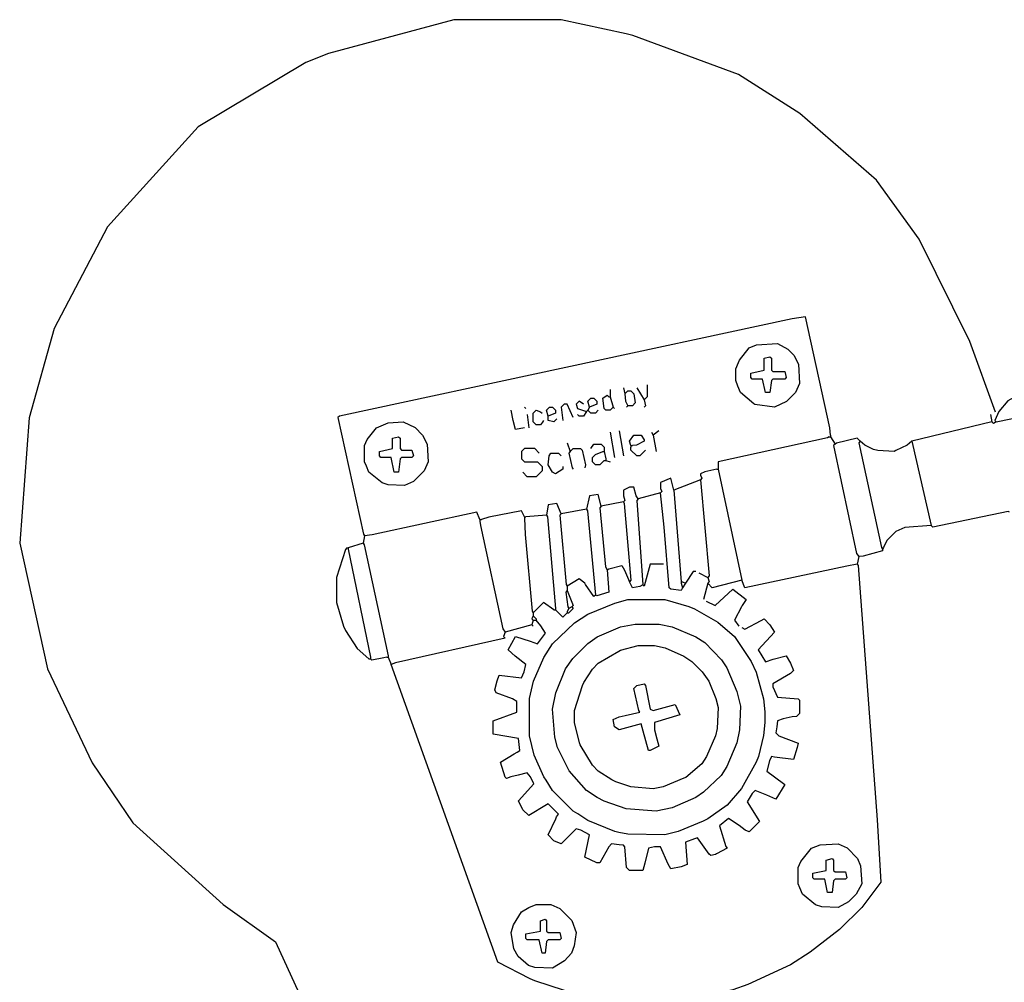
# Model space of a CAD drawing. Extents: x 49 to 882, y -9 to 1184.
# Tile 27 of 28: x 553 to 621, y 1091 to 1157. Entities that reach past the tile are written whole.
import ezdxf

# ---------------------------------------------------------------- set-up
doc = ezdxf.new("R2010")
doc.units = 0
doc.layers.get('0').update_dxf_attribs({"linetype": 'CONTINUOUS'})
doc.layers.add('HeadStock', color=7, linetype='CONTINUOUS')
doc.layers.add('Hrdware', color=7, linetype='CONTINUOUS')

# ---------------------------------------------------------------- blocks, each defined once
blk = doc.blocks.new('*G2')
at = {"linetype": 'CONTINUOUS'}
for p, q in [((593.69745, 1131.681051, -1), (593.69745, 1131.277098, -1)), ((594.606195, 1131.782039, -1), (594.707167, 1131.378086, -1)), ((595.51494, 1131.782039, -1), (596.019799, 1130.974133, -1)), ((593.596478, 1131.17611, -1), (593.69745, 1131.17611, -1)), ((593.69745, 1131.277098, -1), (593.69745, 1131.17611, -1)), ((593.69745, 1131.17611, -1), (593.899393, 1130.469192, -1)), ((587.84109, 1130.469192, -1), (587.942062, 1130.368203, -1)), ((592.182874, 1130.267215, -1), (592.081902, 1130.166227, -1)), ((592.283846, 1130.469192, -1), (592.182874, 1130.267215, -1)), ((593.899393, 1130.469192, -1), (594.000365, 1130.368203, -1)), ((594.90911, 1130.57018, -1), (594.808138, 1130.469192, -1)), ((588.043034, 1129.96425, -1), (588.144006, 1129.055356, -1)), ((619.647179, 1129.96425, -1), (619.748151, 1129.459309, -1)), ((619.748151, 1129.459309, -1), (614.295678, 1128.146461, -1)), ((593.69745, 1128.752391, -1), (594.000365, 1127.03559, -1)), ((594.30328, 1128.853379, -1), (594.606195, 1127.136579, -1)), ((596.524657, 1128.752391, -1), (596.625629, 1128.550414, -1)), ((597.029516, 1128.853379, -1), (596.625629, 1128.550414, -1)), ((596.625629, 1128.550414, -1), (596.827573, 1127.439543, -1)), ((608.641263, 1128.449426, -1), (608.742234, 1128.449426, -1)), ((608.742234, 1128.550414, -1), (608.742234, 1128.449426, -1)), ((608.742234, 1128.449426, -1), (609.045149, 1127.944485, -1)), ((590.76927, 1128.045473, -1), (590.971213, 1127.439543, -1)), ((595.111054, 1127.843496, -1), (595.212025, 1127.843496, -1)), ((595.111054, 1127.843496, -1), (595.111054, 1127.742508, -1)), ((614.295678, 1128.146461, -1), (615.608311, 1122.39013, -1)), ((593.192591, 1127.439543, -1), (593.293563, 1127.439543, -1)), ((593.293563, 1127.540532, -1), (593.293563, 1127.439543, -1)), ((593.293563, 1127.439543, -1), (593.394534, 1126.934602, -1)), ((593.394534, 1126.934602, -1), (593.394534, 1126.833614, -1)), ((593.293563, 1126.833614, -1), (593.394534, 1126.833614, -1)), ((593.394534, 1126.833614, -1), (593.69745, 1126.732625, -1)), ((600.967413, 1126.227684, -1), (601.068384, 1126.227684, -1)), ((601.068384, 1126.328672, -1), (601.068384, 1126.227684, -1)), ((601.068384, 1126.227684, -1), (602.683932, 1118.653563, -1)), ((599.856724, 1125.520766, -1), (598.039233, 1124.813848, -1)), ((597.130488, 1124.611872, -1), (595.615912, 1124.207919, -1)), ((598.039233, 1124.813848, -1), (598.544092, 1118.552575, -1)), ((594.606195, 1124.005942, -1), (593.091619, 1123.702977, -1)), ((587.84109, 1122.996059, -1), (587.942062, 1122.996059, -1)), ((587.84109, 1122.996059, -1), (587.84109, 1122.895071, -1)), ((589.355666, 1123.097048, -1), (587.942062, 1122.996059, -1)), ((592.081902, 1123.501001, -1), (590.365383, 1123.198036, -1)), ((584.811939, 1122.794083, -1), (584.912911, 1122.794083, -1)), ((584.811939, 1122.794083, -1), (584.811939, 1122.693094, -1)), ((576.936146, 1121.683212, -1), (576.835174, 1121.17827, -1)), ((575.724485, 1120.875306, -1), (575.825457, 1120.875306, -1)), ((576.835174, 1121.17827, -1), (575.825457, 1120.875306, -1)), ((575.825457, 1120.875306, -1), (575.825457, 1120.774317, -1)), ((575.825457, 1120.774317, -1), (577.340033, 1113.402173, -1)), ((610.660697, 1120.269376, -1), (610.559725, 1119.764434, -1)), ((599.755752, 1119.158505, -1), (600.361582, 1118.85554, -1)), ((590.76927, 1118.24961, -1), (590.76927, 1117.946646, -1)), ((598.544092, 1118.552575, -1), (598.645063, 1118.552575, -1)), ((598.544092, 1118.552575, -1), (598.544092, 1118.451587, -1)), ((598.544092, 1118.451587, -1), (598.645063, 1118.148622, -1)), ((598.645063, 1118.552575, -1), (598.847007, 1118.451587, -1)), ((598.847007, 1118.451587, -1), (598.645063, 1118.148622, -1)), ((600.361582, 1118.451587, -1), (600.058667, 1117.340716, -1)), ((591.072185, 1116.835775, -1), (590.870242, 1116.734786, -1)), ((588.446921, 1116.431821, -1), (588.446921, 1116.229845, -1)), ((588.446921, 1116.229845, -1), (588.648864, 1116.027868, -1)), ((589.860525, 1116.633798, -1), (589.961496, 1116.633798, -1)), ((589.961496, 1116.734786, -1), (589.961496, 1116.633798, -1)), ((590.870242, 1116.734786, -1), (590.76927, 1116.53281, -1)), ((590.76927, 1116.53281, -1), (590.76927, 1116.431821, -1)), ((590.76927, 1116.431821, -1), (590.870242, 1116.431821, -1)), ((588.345949, 1115.623915, -1), (586.528458, 1115.118974, -1)), ((588.446921, 1115.92688, -1), (588.345949, 1115.623915, -1)), ((588.345949, 1115.623915, -1), (588.446921, 1115.522927, -1)), ((588.446921, 1115.92688, -1), (588.547892, 1115.92688, -1)), ((588.547892, 1115.92688, -1), (588.648864, 1115.92688, -1)), ((588.648864, 1116.027868, -1), (588.648864, 1115.92688, -1)), ((578.551693, 1113.503161, -1), (578.551693, 1113.402173, -1)), ((577.239061, 1113.301185, -1), (577.340033, 1113.301185, -1)), ((577.340033, 1113.402173, -1), (577.340033, 1113.301185, -1)), ((578.450721, 1113.402173, -1), (578.551693, 1113.402173, -1)), ((578.551693, 1113.402173, -1), (578.753637, 1112.897232, -1))]:
    blk.add_line(p, q, dxfattribs=at)
for points in [[(608.742234, 1128.550414, -1), (608.680137, 1129.063132, -1), (607.025715, 1136.629476, -1), (606.124745, 1136.489608, -1), (575.219627, 1129.863262, -1), (575.118655, 1129.762274, -1), (576.855368, 1121.794299, -1), (576.936146, 1121.683212, -1)], [(604.905309, 1130.469192, -1), (603.58258, 1130.65097, -1), (603.501803, 1130.691366, -1), (602.58296, 1131.479074, -1), (602.41666, 1131.891914, -1), (602.280045, 1132.286981, -1), (602.280045, 1133.094887, -1), (602.451697, 1133.508939, -1), (602.522377, 1133.680619, -1), (603.18879, 1134.508723, -1), (603.683552, 1134.730897, -1), (605.107253, 1134.811687, -1), (605.829604, 1134.431063, -1), (606.241266, 1134.019333, -1), (606.551148, 1133.40795, -1), (606.621828, 1132.085004, -1), (606.339108, 1131.468976, -1), (605.728633, 1130.849816, -1), (604.905309, 1130.469192, -1)], [(604.602394, 1131.479074, -1), (604.299479, 1131.479074, -1), (604.097536, 1132.387969, -1), (603.390734, 1132.387969, -1), (603.289762, 1132.488957, -1), (603.289762, 1132.791922, -1), (604.198507, 1132.993898, -1), (604.198507, 1133.801805, -1), (604.602394, 1133.902793, -1), (604.703366, 1133.801805, -1), (604.703366, 1132.993898, -1), (604.804338, 1132.89291, -1), (605.612111, 1132.89291, -1), (605.713083, 1132.488957, -1), (605.612111, 1132.387969, -1), (604.804338, 1132.387969, -1), (604.703366, 1132.286981, -1), (604.602394, 1131.479074, -1)], [(594.707167, 1131.378086, -1), (594.90911, 1131.580063, -1), (595.111054, 1131.580063, -1), (595.312997, 1131.378086, -1), (595.413969, 1130.772156, -1), (595.212025, 1130.57018, -1), (594.90911, 1130.57018, -1)], [(596.221742, 1131.984016, -1), (596.221742, 1131.17611, -1), (596.019799, 1130.974133, -1)], [(592.283846, 1130.469192, -1), (592.182874, 1130.873145, -1), (592.384817, 1131.075121, -1), (592.586761, 1131.075121, -1), (592.788704, 1130.873145, -1), (592.788704, 1130.671168, -1), (592.283846, 1130.469192, -1)], [(593.899393, 1130.469192, -1), (593.69745, 1130.267215, -1), (593.394534, 1130.267215, -1), (593.293563, 1130.368203, -1), (593.192591, 1131.075121, -1), (593.495506, 1131.277098, -1), (593.596478, 1131.17611, -1)], [(594.707167, 1131.378086, -1), (594.74806, 1130.880012, -1), (594.90911, 1130.57018, -1)], [(596.019799, 1130.974133, -1), (596.120771, 1130.57018, -1), (596.019799, 1130.469192, -1)], [(621.868557, 1131.479074, -1), (620.840665, 1130.897382, -1), (620.232815, 1130.176326, -1), (619.950094, 1129.560297, -1), (620.051066, 1129.459309, -1)], [(620.051066, 1129.459309, -1), (626.606452, 1130.811037, -1), (628.835605, 1131.277098, -1), (630.249209, 1125.419778, -1)], [(587.84109, 1129.055356, -1), (587.23526, 1128.954367, -1), (587.072191, 1129.568073, -1), (586.932345, 1130.267215, -1)], [(589.153723, 1129.560297, -1), (589.072945, 1129.44921, -1), (588.951779, 1129.257332, -1), (588.648864, 1129.257332, -1), (588.446921, 1129.459309, -1), (588.446921, 1130.065239, -1), (588.648864, 1130.267215, -1), (588.941682, 1130.146029, -1), (589.052751, 1130.065239, -1)], [(589.456638, 1129.863262, -1), (589.355666, 1130.267215, -1), (589.557609, 1130.469192, -1), (589.759553, 1130.469192, -1), (589.961496, 1130.267215, -1), (589.961496, 1130.065239, -1), (589.456638, 1129.863262, -1)], [(591.173157, 1129.762274, -1), (590.76927, 1130.671168, -1), (590.567327, 1130.671168, -1), (590.365383, 1130.469192, -1), (590.466355, 1129.560297, -1)], [(591.879959, 1130.671168, -1), (591.577044, 1130.873145, -1), (591.3751, 1130.671168, -1), (591.476072, 1130.368203, -1), (592.081902, 1130.166227, -1)], [(592.889676, 1130.267215, -1), (592.687732, 1130.065239, -1), (592.384817, 1130.065239, -1), (592.182874, 1130.267215, -1)], [(590.062468, 1129.661285, -1), (589.860525, 1129.459309, -1), (589.456638, 1129.560297, -1), (589.456638, 1129.863262, -1)], [(592.081902, 1130.166227, -1), (591.879959, 1129.863262, -1), (591.577044, 1129.863262, -1), (591.476072, 1129.96425, -1)], [(579.662382, 1125.116813, -1), (578.55553, 1125.162763, -1), (578.137709, 1125.298592, -1), (577.239061, 1126.025708, -1), (577.067409, 1126.439759, -1), (576.936146, 1126.732625, -1), (576.936146, 1127.843496, -1), (577.117895, 1128.257548, -1), (577.743919, 1129.055356, -1), (578.542808, 1129.393969, -1), (579.56141, 1129.459309, -1), (580.384734, 1129.078684, -1), (580.897367, 1128.565967, -1), (581.207249, 1127.954584, -1), (581.277929, 1126.732625, -1), (580.995209, 1126.116597, -1), (580.278309, 1125.39958, -1), (579.662382, 1125.116813, -1)], [(620.051066, 1129.459309, -1), (619.849122, 1129.358321, -1), (619.748151, 1129.459309, -1)], [(579.258495, 1126.025708, -1), (578.95558, 1126.025708, -1), (578.753637, 1127.03559, -1), (578.046835, 1127.03559, -1), (577.945863, 1127.136579, -1), (577.945863, 1127.439543, -1), (578.854608, 1127.64152, -1), (578.854608, 1128.348438, -1), (579.258495, 1128.449426, -1), (579.359467, 1128.348438, -1), (579.359467, 1127.64152, -1), (579.460439, 1127.540532, -1), (580.16724, 1127.540532, -1), (580.268212, 1127.136579, -1), (580.16724, 1127.03559, -1), (579.460439, 1127.03559, -1), (579.359467, 1126.934602, -1), (579.258495, 1126.025708, -1)], [(595.111054, 1127.843496, -1), (595.010082, 1128.146461, -1), (595.312997, 1128.550414, -1), (595.817855, 1128.550414, -1), (596.019799, 1128.24745, -1), (596.019799, 1128.146461, -1), (595.506055, 1127.879145, -1), (595.212025, 1127.843496, -1)], [(608.641263, 1128.449426, -1), (608.531405, 1128.384087, -1), (601.068384, 1126.732625, -1), (601.068384, 1126.328672, -1)], [(610.761669, 1128.146461, -1), (610.559725, 1128.348438, -1), (609.155007, 1128.009824, -1), (609.045149, 1127.944485, -1)], [(588.850808, 1127.338555, -1), (588.547892, 1127.64152, -1), (587.84109, 1127.64152, -1), (587.639147, 1127.439543, -1), (587.639147, 1126.934602, -1), (587.84109, 1126.732625, -1), (588.749836, 1126.732625, -1), (589.052751, 1126.429661, -1), (589.052751, 1126.126696, -1), (588.648864, 1125.722743, -1), (588.043034, 1125.722743, -1), (587.740119, 1126.025708, -1)], [(590.971213, 1127.439543, -1), (591.173157, 1127.64152, -1), (591.678015, 1127.64152, -1), (591.778987, 1127.540532, -1), (592.019805, 1126.538425, -1), (591.980931, 1126.328672, -1)], [(592.384817, 1127.64152, -1), (592.586761, 1127.944485, -1), (593.091619, 1127.944485, -1), (593.293563, 1127.742508, -1), (593.293563, 1127.540532, -1)], [(596.120771, 1127.540532, -1), (595.716884, 1127.136579, -1), (595.51494, 1127.136579, -1), (595.111054, 1127.540532, -1), (595.111054, 1127.742508, -1)], [(609.045149, 1127.944485, -1), (608.944178, 1127.843496, -1), (610.519336, 1120.49155, -1), (610.660697, 1120.269376, -1)], [(610.761669, 1128.146461, -1), (610.660697, 1128.045473, -1), (612.214147, 1120.883082, -1), (612.276244, 1120.774317, -1)], [(614.295678, 1128.146461, -1), (613.974588, 1127.867734, -1), (613.195087, 1127.510235, -1), (613.084018, 1127.439543, -1), (611.964444, 1127.504883, -1), (611.679299, 1127.57618, -1), (611.082759, 1127.867734, -1), (610.761669, 1128.146461, -1)], [(590.466355, 1126.429661, -1), (590.466355, 1126.227684, -1), (589.961496, 1125.924719, -1), (589.759553, 1126.025708, -1), (589.456638, 1126.530649, -1), (589.537415, 1127.146677, -1), (589.658581, 1127.338555, -1), (590.16344, 1127.338555, -1), (590.365383, 1127.136579, -1)], [(590.971213, 1127.439543, -1), (590.870242, 1127.338555, -1), (591.107828, 1126.337559, -1), (591.173157, 1126.227684, -1)], [(593.293563, 1126.833614, -1), (592.990648, 1126.530649, -1), (592.687732, 1126.530649, -1), (592.485789, 1126.732625, -1), (592.485789, 1127.03559, -1), (592.687732, 1127.237567, -1), (593.192591, 1127.439543, -1)], [(600.967413, 1126.227684, -1), (600.149542, 1126.056004, -1), (599.856724, 1125.924719, -1), (599.856724, 1125.823731, -1), (599.957696, 1125.621754, -1), (599.856724, 1125.520766, -1)], [(598.039233, 1124.813848, -1), (597.83729, 1125.621754, -1), (597.130488, 1125.31879, -1), (597.130488, 1124.914836, -1), (597.231459, 1124.71286, -1), (597.130488, 1124.611872, -1)], [(595.615912, 1124.207919, -1), (595.48061, 1124.428982, -1), (595.312997, 1125.015825, -1), (595.010082, 1125.015825, -1), (594.606195, 1124.813848, -1), (594.606195, 1124.409895, -1), (594.707167, 1124.10693, -1), (594.606195, 1124.005942, -1)], [(599.856724, 1125.520766, -1), (600.462554, 1118.956528, -1), (600.361582, 1118.85554, -1)], [(593.091619, 1123.702977, -1), (592.889676, 1124.510883, -1), (592.283846, 1124.409895, -1), (592.081902, 1123.501001, -1)], [(595.615912, 1124.207919, -1), (595.51494, 1124.10693, -1), (595.918827, 1118.350599, -1)], [(598.645063, 1118.148622, -1), (598.544092, 1117.946646, -1), (597.83729, 1118.047634, -1), (597.736318, 1118.148622, -1), (597.387461, 1122.285304, -1), (597.130488, 1124.611872, -1)], [(590.365383, 1123.198036, -1), (590.062468, 1123.904954, -1), (589.456638, 1123.803965, -1), (589.355666, 1123.097048, -1)], [(593.091619, 1123.702977, -1), (592.990648, 1123.601989, -1), (593.377066, 1119.575283, -1), (593.495506, 1119.360481, -1)], [(594.606195, 1124.005942, -1), (594.663648, 1123.8995, -1), (595.111054, 1118.653563, -1), (595.010082, 1118.552575, -1)], [(584.811939, 1122.794083, -1), (584.609996, 1123.299024, -1), (577.451102, 1121.753903, -1), (576.936146, 1121.683212, -1)], [(587.84109, 1122.996059, -1), (587.639147, 1123.400012, -1), (585.425544, 1122.957179, -1), (584.912911, 1122.794083, -1)], [(587.84109, 1122.895071, -1), (587.887033, 1121.788038, -1), (588.37624, 1116.542909, -1), (588.446921, 1116.431821, -1)], [(589.355666, 1123.097048, -1), (589.41423, 1122.99, -1), (589.961496, 1116.734786, -1)], [(590.365383, 1123.198036, -1), (590.264411, 1123.097048, -1), (590.69859, 1118.360697, -1), (590.76927, 1118.24961, -1)], [(592.081902, 1123.501001, -1), (592.16268, 1123.389914, -1), (592.687732, 1117.643681, -1)], [(620.959811, 1123.299024, -1), (620.85884, 1123.349518, -1), (615.709282, 1122.289141, -1), (615.608311, 1122.39013, -1)], [(584.811939, 1122.693094, -1), (584.847582, 1122.399017, -1), (586.378717, 1115.341855, -1), (586.528458, 1115.118974, -1)], [(615.608311, 1122.39013, -1), (613.800917, 1122.258845, -1), (613.18499, 1121.986177, -1), (612.579159, 1121.380247, -1), (612.357022, 1120.885404, -1), (612.276244, 1120.774317, -1)], [(575.724485, 1120.875306, -1), (575.643708, 1120.764218, -1), (575.017683, 1118.85554, -1), (575.017683, 1117.138739, -1), (575.502348, 1115.512828, -1), (575.643708, 1115.230061, -1), (576.431287, 1114.008103, -1), (577.239061, 1113.301185, -1)], [(576.835174, 1121.17827, -1), (576.915951, 1121.067183, -1), (578.551693, 1113.503161, -1)], [(612.276244, 1120.774317, -1), (612.276244, 1120.673329, -1), (610.954726, 1120.305025, -1), (610.660697, 1120.269376, -1)], [(610.559725, 1119.764434, -1), (610.619803, 1119.656579, -1), (611.919006, 1102.296796, -1), (612.175272, 1098.051955, -1), (610.86264, 1096.335155, -1), (609.348065, 1094.820331, -1), (607.34418, 1093.282178, -1), (606.000449, 1092.41994, -1), (603.097916, 1091.063567, -1), (602.068004, 1090.710108, -1), (599.156788, 1090.032981, -1), (595.615912, 1089.770917, -1), (592.578986, 1090.13599, -1), (591.568158, 1090.341198, -1), (588.55799, 1091.316037, -1), (588.23488, 1091.46752, -1), (586.0236, 1092.598589, -1), (578.753637, 1112.897232, -1)], [(593.495506, 1119.360481, -1), (593.606575, 1119.441272, -1), (594.505223, 1119.663446, -1), (594.676875, 1119.350383, -1), (595.010082, 1118.552575, -1)], [(597.332431, 1119.764434, -1), (596.423686, 1119.764434, -1), (596.019799, 1118.24961, -1), (595.918827, 1118.350599, -1)], [(610.559725, 1119.764434, -1), (609.860698, 1119.624566, -1), (602.885875, 1118.148622, -1), (602.683932, 1118.653563, -1)], [(593.495506, 1119.360481, -1), (593.596478, 1117.845657, -1), (592.788704, 1117.593187, -1), (592.687732, 1117.643681, -1)], [(599.553809, 1119.259493, -1), (599.351865, 1119.259493, -1), (598.847007, 1118.451587, -1)], [(600.361582, 1118.85554, -1), (600.462554, 1118.552575, -1), (600.361582, 1118.451587, -1)], [(592.687732, 1117.643681, -1), (592.586761, 1117.542692, -1), (592.005164, 1118.368777, -1), (591.980931, 1118.451587, -1), (591.577044, 1118.754552, -1), (590.76927, 1118.24961, -1)], [(595.918827, 1118.350599, -1), (595.726981, 1118.229413, -1), (595.212025, 1118.148622, -1), (595.010082, 1118.552575, -1)], [(602.683932, 1118.653563, -1), (600.664498, 1118.148622, -1), (600.361582, 1118.451587, -1)], [(590.76927, 1117.946646, -1), (590.668298, 1117.845657, -1), (590.810164, 1116.842642, -1), (590.870242, 1116.734786, -1)], [(590.76927, 1117.946646, -1), (591.173157, 1116.936763, -1), (591.072185, 1116.835775, -1)], [(600.260611, 1117.239728, -1), (600.866441, 1116.936763, -1), (602.078102, 1118.047634, -1), (602.986847, 1117.340716, -1), (602.704126, 1116.926664, -1), (602.663737, 1116.845873, -1), (602.179073, 1115.92688, -1), (602.481988, 1115.522927, -1)], [(597.433403, 1101.28358, -1), (594.910928, 1101.332055, -1), (594.294394, 1101.449908, -1), (594.00925, 1101.521206, -1), (592.172777, 1102.273265, -1), (591.491622, 1102.720744, -1), (591.173157, 1102.899393, -1), (589.759553, 1104.313228, -1), (589.332342, 1105.004594, -1), (589.177047, 1105.237675, -1), (588.517601, 1106.726848, -1), (588.204084, 1108.042927, -1), (588.204084, 1110.581369, -1), (588.477212, 1111.776262, -1), (589.177047, 1113.386621, -1), (589.759553, 1114.311068, -1), (591.255954, 1115.749141, -1), (592.172777, 1116.351031, -1), (594.00925, 1117.10309, -1), (594.90911, 1117.340716, -1), (597.433403, 1117.340716, -1), (599.059047, 1116.866071, -1), (599.44274, 1116.714589, -1), (601.047685, 1115.801049, -1), (602.179073, 1114.816009, -1), (603.313086, 1113.114761, -1), (603.673455, 1112.382192, -1), (604.153474, 1110.569957, -1), (604.243541, 1109.670151, -1), (604.243541, 1108.954145, -1), (604.153474, 1108.054339, -1), (603.814815, 1106.62586, -1), (603.663357, 1106.242105, -1), (602.659093, 1104.434919, -1), (601.674215, 1103.303346, -1), (600.37168, 1102.374254, -1), (600.04857, 1102.212672, -1), (598.333263, 1101.521206, -1), (597.433403, 1101.28358, -1)], [(589.860525, 1116.633798, -1), (589.153723, 1117.138739, -1), (588.446921, 1116.431821, -1)], [(591.072185, 1116.835775, -1), (591.173157, 1116.734786, -1), (590.870242, 1116.431821, -1)], [(588.446921, 1116.229845, -1), (588.345949, 1116.027868, -1), (588.446921, 1115.92688, -1)], [(590.76927, 1116.431821, -1), (590.466355, 1116.128857, -1), (589.961496, 1116.633798, -1)], [(602.683932, 1115.421939, -1), (602.885875, 1115.32095, -1), (604.006661, 1115.906682, -1), (604.198507, 1116.027868, -1), (604.602394, 1115.623915, -1), (604.905309, 1115.118974, -1), (603.794621, 1113.907115, -1), (604.299479, 1113.099208, -1), (604.812112, 1113.262304, -1), (605.713083, 1113.503161, -1), (605.995804, 1112.988121, -1), (606.217942, 1112.493279, -1), (606.015998, 1112.291302, -1), (604.804338, 1111.584384, -1), (604.804338, 1111.382408, -1), (605.107253, 1110.67549, -1), (606.520857, 1110.574501, -1), (606.621828, 1110.473513, -1), (606.621828, 1109.564619, -1), (606.419885, 1109.362642, -1), (606.125855, 1109.326993, -1), (605.502254, 1109.196315, -1), (605.107253, 1109.059677, -1), (605.068379, 1108.6635, -1), (605.006281, 1108.251771, -1), (605.208225, 1108.049795, -1), (606.520857, 1107.544853, -1), (606.455528, 1107.233001, -1), (606.217942, 1106.433982, -1), (604.908843, 1106.581324, -1), (604.703366, 1106.635959, -1), (604.572103, 1106.343093, -1), (604.400451, 1105.626076, -1), (604.923484, 1105.24636, -1), (605.612111, 1104.717182, -1), (605.006281, 1103.707299, -1), (604.390354, 1103.979967, -1), (603.592677, 1104.313228, -1), (603.390734, 1104.111252, -1), (603.04743, 1103.52552, -1), (603.895592, 1102.192475, -1), (603.18879, 1101.485557, -1), (602.90405, 1101.610782, -1), (602.500163, 1101.913747, -1), (601.775186, 1102.394451, -1), (601.169356, 1101.88951, -1), (601.603534, 1100.485773, -1), (601.674215, 1100.374686, -1), (600.957316, 1099.99093, -1), (600.876538, 1099.950535, -1), (600.563526, 1099.869744, -1), (600.462554, 1099.970733, -1), (599.65478, 1101.081604, -1), (599.44274, 1101.010912, -1), (598.847007, 1100.778639, -1), (598.947979, 1099.263815, -1), (598.536317, 1099.100719, -1), (597.83729, 1098.96085, -1), (597.665638, 1099.273914, -1), (597.130488, 1100.475674, -1), (596.726601, 1100.475674, -1), (596.322714, 1100.374686, -1), (596.058673, 1099.357027, -1), (595.918827, 1098.859862, -1), (595.010082, 1098.859862, -1), (594.808138, 1099.061838, -1), (594.707167, 1100.475674, -1), (594.606195, 1100.576662, -1), (594.312165, 1100.612311, -1), (593.798421, 1100.677651, -1), (593.596478, 1100.475674, -1), (592.990648, 1099.364803, -1), (592.788704, 1099.364803, -1), (591.980931, 1099.768756, -1), (592.283846, 1101.28358, -1), (591.688113, 1101.606743, -1), (591.3751, 1101.687533, -1), (590.365383, 1100.677651, -1), (589.860525, 1100.879627, -1), (589.456638, 1101.28358, -1), (589.981691, 1102.384352, -1), (590.042274, 1102.505538, -1), (590.16344, 1102.697416, -1), (589.456638, 1103.404334, -1), (589.345569, 1103.323543, -1), (588.144006, 1102.596428, -1), (587.740119, 1103.000381, -1), (587.437204, 1103.606311, -1), (588.493267, 1104.762727, -1), (588.265172, 1105.232222, -1), (588.043034, 1105.525088, -1), (587.429429, 1105.361992, -1), (586.922248, 1105.252419, -1), (586.62943, 1105.121135, -1), (586.528458, 1105.222123, -1), (586.225543, 1106.232006, -1), (587.144386, 1106.817738, -1), (587.346329, 1106.918726, -1), (587.538175, 1107.039912, -1), (587.437204, 1107.847818, -1), (585.720685, 1108.150783, -1), (585.720685, 1109.059677, -1), (587.336232, 1109.665607, -1), (587.336232, 1110.372525, -1), (587.02322, 1110.554304, -1), (585.922628, 1110.978455, -1), (585.821656, 1111.180431, -1), (585.987957, 1111.795248, -1), (586.124571, 1112.190314, -1), (587.639147, 1111.988337, -1), (587.820896, 1112.402389, -1), (587.942062, 1112.897232, -1), (587.217085, 1113.478924, -1), (586.730402, 1113.907115, -1), (587.23526, 1114.816009, -1), (588.23488, 1114.492847, -1), (588.749836, 1114.311068, -1), (589.296295, 1115.053634, -1), (588.976012, 1115.541105, -1), (588.648864, 1115.92688, -1)], [(596.827573, 1102.899393, -1), (594.800364, 1103.062489, -1), (593.283466, 1103.586113, -1), (592.804254, 1103.831615, -1), (592.081902, 1104.313228, -1), (590.894475, 1105.644254, -1), (590.098111, 1107.250775, -1), (589.925853, 1107.939919, -1), (589.759553, 1109.867584, -1), (589.997139, 1110.969568, -1), (590.648104, 1112.604366, -1), (591.148924, 1113.319363, -1), (592.164699, 1114.335305, -1), (592.804254, 1114.792681, -1), (594.413137, 1115.487278, -1), (595.40791, 1115.66633, -1), (597.036382, 1115.664815, -1), (597.929376, 1115.487278, -1), (599.538259, 1114.792681, -1), (600.159639, 1114.412056, -1), (601.293652, 1113.215749, -1), (601.65089, 1112.679703, -1), (602.345374, 1111.070556, -1), (602.58296, 1110.06956, -1), (602.522882, 1108.446881, -1), (602.345374, 1107.55374, -1), (601.65089, 1105.944593, -1), (601.270328, 1105.323111, -1), (600.074217, 1104.188912, -1), (599.538259, 1103.831615, -1), (597.929376, 1103.137018, -1), (596.827573, 1102.899393, -1)], [(586.528458, 1115.118974, -1), (586.427486, 1114.816009, -1), (586.528458, 1114.715021, -1), (579.046455, 1113.028517, -1), (578.753637, 1112.897232, -1)], [(596.625629, 1104.414217, -1), (595.11792, 1104.556105, -1), (594.091239, 1104.89896, -1), (593.808518, 1105.040344, -1), (592.889676, 1105.626076, -1), (592.485789, 1106.030029, -1), (591.657821, 1107.433766, -1), (591.607335, 1107.554952, -1), (591.274129, 1108.958689, -1), (591.274129, 1109.766595, -1), (591.799181, 1111.473297, -1), (591.900153, 1111.675274, -1), (592.485789, 1112.594267, -1), (592.889676, 1112.99822, -1), (594.293183, 1113.826324, -1), (594.414349, 1113.876818, -1), (595.615912, 1114.210079, -1), (596.726601, 1114.210079, -1), (597.4435, 1114.038399, -1), (598.735938, 1113.482964, -1), (599.269069, 1113.123446, -1), (599.981929, 1112.410468, -1), (600.43923, 1111.770809, -1), (600.902084, 1110.583388, -1), (601.068384, 1109.968572, -1), (601.006287, 1108.54696, -1), (600.896732, 1108.039696, -1), (600.280805, 1106.62586, -1), (599.957696, 1106.131017, -1), (598.857104, 1105.201925, -1), (598.735938, 1105.141332, -1), (597.326373, 1104.55762, -1), (596.625629, 1104.414217, -1)], [(578.450721, 1113.402173, -1), (578.258875, 1113.371877, -1), (577.441004, 1113.200197, -1), (577.340033, 1113.301185, -1)], [(596.423686, 1107.039912, -1), (596.322714, 1107.039912, -1), (595.957701, 1108.360536, -1), (595.817855, 1108.857701, -1), (594.30328, 1108.453748, -1), (594.000365, 1108.655724, -1), (593.899393, 1109.160666, -1), (594.312165, 1109.326993, -1), (594.714942, 1109.42475, -1), (595.716884, 1109.665607, -1), (595.654786, 1109.774371, -1), (595.312997, 1111.281419, -1), (595.51494, 1111.483396, -1), (596.019799, 1111.584384, -1), (596.120771, 1111.483396, -1), (596.423686, 1109.867584, -1), (596.625629, 1109.766595, -1), (598.140205, 1110.170548, -1), (598.44312, 1109.46363, -1), (596.726601, 1108.958689, -1), (596.726601, 1108.453748, -1), (596.88967, 1107.840042, -1), (597.029516, 1107.342877, -1), (596.423686, 1107.039912, -1)], [(609.247093, 1096.335155, -1), (608.140241, 1096.381104, -1), (607.72242, 1096.516934, -1), (606.823772, 1097.244049, -1), (606.65212, 1097.658101, -1), (606.520857, 1097.950967, -1), (606.520857, 1099.061838, -1), (606.702606, 1099.47589, -1), (607.429602, 1100.374686, -1), (608.025335, 1100.606959, -1), (609.247093, 1100.677651, -1), (609.86302, 1100.394883, -1), (610.579919, 1099.677867, -1), (610.79196, 1099.172925, -1), (610.86264, 1097.950967, -1), (610.482078, 1097.228497, -1), (609.969445, 1096.71578, -1), (609.247093, 1096.335155, -1)], [(608.843206, 1097.345037, -1), (608.540291, 1097.345037, -1), (608.338348, 1098.253932, -1), (607.631546, 1098.253932, -1), (607.530574, 1098.35492, -1), (607.530574, 1098.657885, -1), (608.439319, 1098.859862, -1), (608.439319, 1099.56678, -1), (608.843206, 1099.667768, -1), (608.944178, 1099.56678, -1), (608.944178, 1098.859862, -1), (609.045149, 1098.758873, -1), (609.751951, 1098.758873, -1), (609.852923, 1098.35492, -1), (609.751951, 1098.253932, -1), (609.045149, 1098.253932, -1), (608.944178, 1098.152944, -1), (608.843206, 1097.345037, -1)], [(589.759553, 1092.194635, -1), (588.551426, 1092.240989, -1), (588.133908, 1092.376414, -1), (587.413879, 1092.986989, -1), (587.114094, 1093.497384, -1), (586.932345, 1094.618354, -1), (587.103997, 1095.133394, -1), (587.639147, 1096.03219, -1), (588.154103, 1096.314957, -1), (588.648864, 1096.537131, -1), (589.658581, 1096.537131, -1), (590.274509, 1096.254364, -1), (591.092379, 1095.436359, -1), (591.3751, 1094.618354, -1), (591.238486, 1093.718347, -1), (591.048861, 1093.22007, -1), (590.585502, 1092.67534, -1), (589.759553, 1092.194635, -1)], [(589.254694, 1093.204518, -1), (589.052751, 1093.204518, -1), (588.850808, 1094.113413, -1), (588.043034, 1094.113413, -1), (587.942062, 1094.214401, -1), (587.942062, 1094.517366, -1), (588.951779, 1094.719342, -1), (588.951779, 1095.42626, -1), (589.254694, 1095.527249, -1), (589.355666, 1095.42626, -1), (589.355666, 1094.719342, -1), (589.456638, 1094.618354, -1), (590.264411, 1094.618354, -1), (590.365383, 1094.214401, -1), (590.264411, 1094.113413, -1), (589.456638, 1094.113413, -1), (589.355666, 1094.012424, -1), (589.254694, 1093.204518, -1)]]:
    blk.add_polyline3d(points, dxfattribs=at)

msp = doc.modelspace()

# ---------------------------------------------------------------- linework, layer by layer
at = {"layer": 'HeadStock', "linetype": 'CONTINUOUS'}
msp.add_polyline3d([(619.987788, 1130.116692, -1), (618.241922, 1134.94753, -1), (614.790792, 1141.929919, -1), (611.867482, 1145.948852, -1), (606.65181, 1150.508108, -1), (602.466604, 1153.162228, -1), (595.256584, 1155.835021, -1), (594.77911, 1155.954371, -1), (590.348672, 1156.909578, -1), (583.040396, 1156.909578, -1), (574.473474, 1154.595647, -1), (572.930616, 1153.986718, -1), (565.581739, 1149.602427, -1), (559.39772, 1142.763746, -1), (555.756169, 1135.840626, -1), (554.056995, 1129.741997, -1), (553.40128, 1121.185729, -1), (555.309552, 1112.620125, -1), (558.354667, 1106.20607, -1), (561.115571, 1102.105946, -1), (567.278883, 1096.520035, -1), (570.859938, 1093.98689, -1), (572.725578, 1089.899757, -1)], dxfattribs=at)

# ---------------------------------------------------------------- block references
at = {"layer": 'Hrdware', "color": 7, "linetype": 'CONTINUOUS'}
msp.add_blockref('*G2', (0, 0), dxfattribs=at)

doc.saveas('drawing.dxf')
